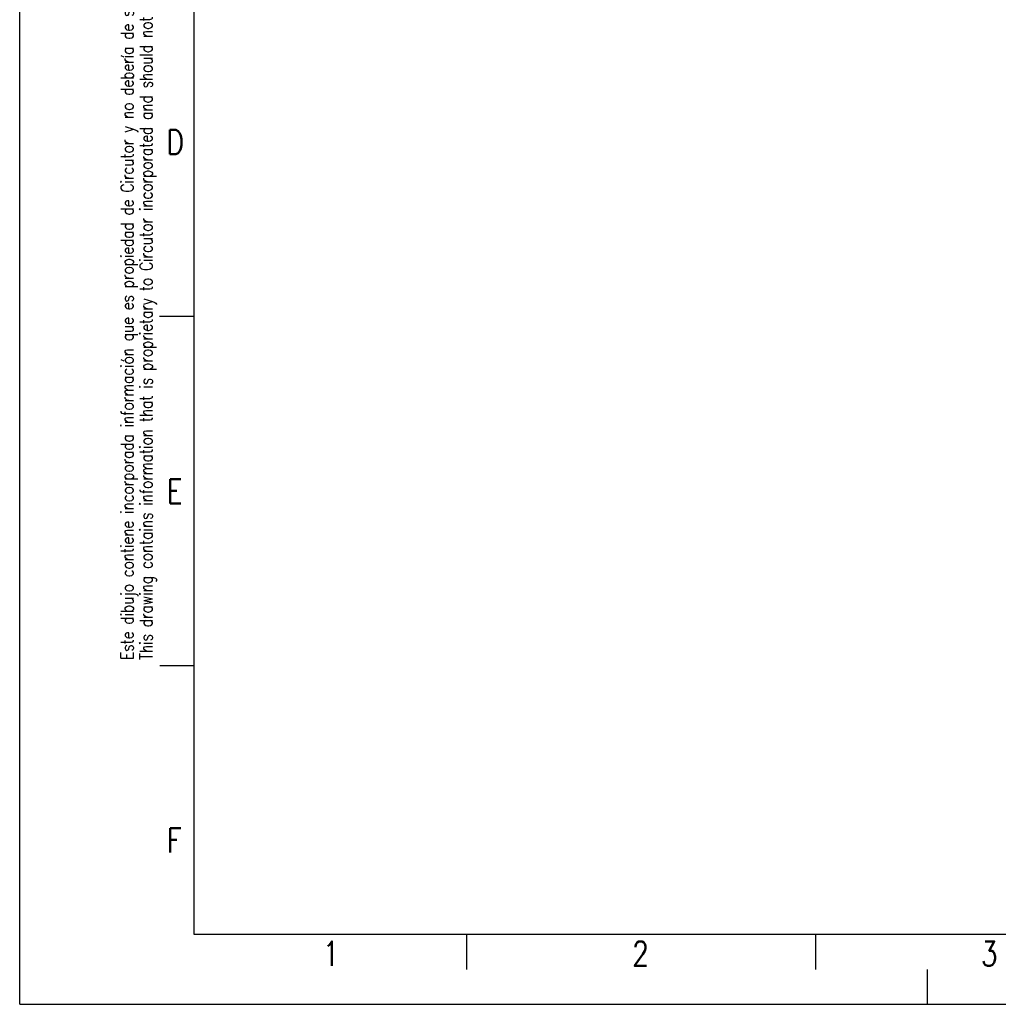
# Model space of a CAD drawing. Header units: millimetres. Extents: x 0 to 420, y 0 to 297.
# Tile 1 of 20: x 0 to 140, y 0 to 141. Entities that reach past the tile are written whole.
import ezdxf

# ---------------------------------------------------------------- set-up
doc = ezdxf.new("R2010")
doc.units = ezdxf.units.MM
doc.header["$LTSCALE"] = 23.1
doc.layers.get('0').update_dxf_attribs({"linetype": 'CONTINUOUS'})
doc.styles.get("Standard").update_dxf_attribs({"font": 'SIMPLEX.SHX', "width": 0.8})

msp = doc.modelspace()

# ---------------------------------------------------------------- linework, layer by layer
at = {"color": 7}
for p, q in [((0, 0), (0, 297)), ((25, 10), (25, 287)), ((25.017, 98.538), (20.034, 98.538)), ((25.034, 48.5), (20.051, 48.5)), ((410, 10), (25, 10)), ((64, 10), (64, 5)), ((114, 10), (114, 5)), ((130, 5), (130, 0)), ((0, 0), (420, 0))]:
    msp.add_line(p, q, dxfattribs=at)

# ---------------------------------------------------------------- texts
at = {"color": 8, "insert": (14.502, 49.358), "char_height": 1.8, "width": 187.2, "attachment_point": 1, "rotation": 90, "line_spacing_factor": 0.9}
msp.add_mtext('Este dibujo contiene incorporada información que es propiedad de Circutor y no debería de ser utilizado sin permiso escrito.\\PThis drawing contains information that is proprietary to Circutor incorporated and should not be used without writtten permission.', dxfattribs=at)
at = {"color": 8, "char_height": 3.5, "width": 2.8, "attachment_point": 1, "line_spacing_factor": 0.9}
for s, insert in [('D', (21.034, 125.292)), ('E', (21.051, 75.254)), ('F', (21.051, 25.254)), ('1', (43.416, 9)), ('2', (87.728, 9)), ('3', (137.681, 9))]:
    msp.add_mtext(s, dxfattribs=dict(at, insert=insert))

doc.saveas('drawing.dxf')
